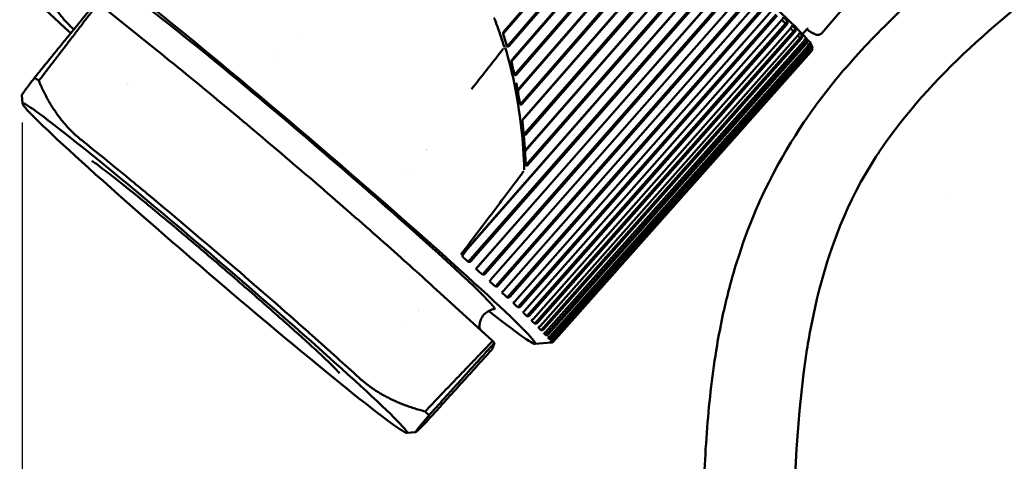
# Model space of a CAD drawing. Header units: millimetres. Extents: x 0 to 6049, y -120 to 1682.
# Tile 7 of 256: x 627 to 670, y 355 to 374. Entities that reach past the tile are written whole.
import ezdxf

# ---------------------------------------------------------------- set-up
doc = ezdxf.new("R2010")
doc.units = ezdxf.units.MM
doc.header["$LTSCALE"] = 2
doc.layers.add('Bemaßung (ISO)', color=7, linetype='Continuous', lineweight=25)
doc.layers.add('Sichtbar (ISO)', color=7, linetype='Continuous', lineweight=50)
doc.styles.add('Notiztext (DIN)', font='isocpeur.ttf')
doc.dimstyles.new('Standard (DIN)', dxfattribs={"dimscale": 2, "dimtxt": 3.5, "dimasz": 2.5, "dimexe": 2, "dimexo": 0.5, "dimgap": 0.5, "dimtad": 1, "dimrnd": 1e-08, "dimtxsty": 'Notiztext (DIN)', "dimcen": 0.09, "dimdle": 10, "dimclrd": 256, "dimclre": 256, "dimclrt": 256, "dimadec": 0, "dimazin": 0, "dimtfac": 1, "dimtmove": 0, "dimatfit": 3, "dimfxl": 1, "dimtolj": 1, "dimtzin": 0, "dimlwd": -1, "dimlwe": -1, "dimarcsym": 0})

# ---------------------------------------------------------------- blocks, each defined once
blk = doc.blocks.new('*D20')
at = {"layer": 'Bemaßung (ISO)', "transparency": 16777216}
for p, q in [((627.563, 369.804), (627.563, 164.492)), ((754.919, 214.885), (754.919, 164.492)), ((632.563, 168.492), (749.919, 168.492))]:
    blk.add_line(p, q, dxfattribs=at)
for points in [[(632.563, 169.325), (632.563, 167.659), (627.563, 168.492)], [(749.919, 169.325), (749.919, 167.659), (754.919, 168.492)]]:
    blk.add_solid(points, dxfattribs=at)
at = {"layer": 'Defpoints', "color": 0, "transparency": 16777216}
for p in [(627.563, 370.804), (754.919, 215.885), (754.919, 168.492)]:
    blk.add_point(p, dxfattribs=at)
at = {"layer": 'Bemaßung (ISO)', "transparency": 16777216, "insert": (679.288, 177.892), "char_height": 7, "attachment_point": 1, "style": 'Notiztext (DIN)'}
blk.add_mtext('\\A1;127,36', dxfattribs=at)

msp = doc.modelspace()

# ---------------------------------------------------------------- linework, layer by layer
at = {"layer": 'Sichtbar (ISO)'}
for p, q in [((653.794, 380.033), (648.261, 373.631)), ((653.768, 380.056), (648.317, 373.748)), ((654.161, 379.714), (648.434, 373.088)), ((648.525, 373.106), (654.203, 379.677)), ((654.6, 379.331), (648.62, 372.432)), ((654.577, 379.351), (648.682, 372.549)), ((654.957, 379.019), (648.753, 371.861)), ((648.845, 371.877), (655.001, 378.979)), ((655.383, 378.645), (648.893, 371.178)), ((655.364, 378.661), (648.966, 371.299)), ((655.728, 378.341), (648.993, 370.591)), ((649.087, 370.606), (655.774, 378.3)), ((656.138, 377.979), (649.09, 369.89)), ((656.469, 377.685), (649.154, 369.291)), ((656.123, 377.992), (649.171, 370.014)), ((649.25, 369.305), (656.516, 377.643)), ((656.86, 377.337), (649.209, 368.579)), ((656.849, 377.347), (649.299, 368.703)), ((657.175, 377.057), (649.238, 367.971)), ((649.335, 367.984), (657.223, 377.013)), ((657.545, 376.725), (646.726, 364.369)), ((657.841, 376.459), (646.765, 363.81)), ((646.873, 363.834), (657.889, 376.415)), ((657.538, 376.731), (647.699, 365.494)), ((658.187, 376.146), (647.097, 363.51)), ((658.184, 376.148), (647.155, 363.58)), ((658.463, 375.896), (647.373, 363.26)), ((647.481, 363.284), (658.511, 375.852)), ((658.784, 375.603), (647.741, 363.047)), ((663.804, 375.786), (661.982, 373.661)), ((659.035, 375.373), (647.933, 362.748)), ((648.042, 362.771), (659.084, 375.328)), ((659.333, 375.099), (648.279, 362.553)), ((633.322, 372.948), (630.836, 374.944)), ((659.556, 374.891), (648.441, 362.277)), ((648.55, 362.301), (659.604, 374.847)), ((659.827, 374.639), (648.762, 362.103)), ((660.02, 374.456), (648.895, 361.852)), ((649.003, 361.876), (660.068, 374.412)), ((660.263, 374.226), (649.189, 361.699)), ((660.425, 374.07), (649.291, 361.474)), ((649.398, 361.499), (660.471, 374.026)), ((660.638, 373.864), (649.556, 361.345)), ((660.262, 374.226), (660.425, 374.07)), ((660.51, 374.169), (660.425, 374.07)), ((660.637, 373.863), (660.768, 373.735)), ((660.853, 373.834), (660.768, 373.735)), ((661.332, 373.824), (661.15, 373.613)), ((660.768, 373.735), (649.626, 361.147)), ((649.731, 361.172), (660.813, 373.692)), ((660.95, 373.555), (649.862, 361.042)), ((661.046, 373.453), (649.898, 360.872)), ((650.001, 360.899), (661.089, 373.412)), ((660.948, 373.554), (661.046, 373.453)), ((661.131, 373.553), (661.046, 373.453)), ((661.195, 373.301), (650.102, 360.793)), ((661.258, 373.228), (650.105, 360.651)), ((650.206, 360.68), (661.299, 373.188)), ((661.402, 373.059), (650.245, 360.487)), ((661.374, 373.103), (650.277, 360.599)), ((650.345, 360.517), (661.441, 373.021)), ((661.484, 372.964), (650.385, 360.462)), ((661.193, 373.298), (661.258, 373.228)), ((661.343, 373.327), (661.258, 373.228)), ((661.37, 373.099), (661.402, 373.059)), ((661.487, 373.159), (661.402, 373.059)), ((661.563, 373.048), (661.478, 372.949)), ((638.514, 372.721), (638.514, 372.721)), ((638.618, 372.628), (638.618, 372.628)), ((661.478, 372.949), (650.319, 360.379)), ((650.416, 360.412), (661.514, 372.913)), ((650.419, 360.364), (661.518, 372.865)), ((661.524, 372.883), (650.425, 360.383)), ((661.475, 372.954), (661.478, 372.949)), ((632.218, 371.608), (632.218, 371.608)), ((648.828, 371.524), (648.828, 371.524)), ((648.83, 371.513), (648.83, 371.513)), ((627.577, 370.622), (627.548, 370.987)), ((648.849, 370.943), (648.849, 370.943)), ((648.864, 370.861), (648.864, 370.861)), ((648.942, 370.379), (648.942, 370.379)), ((648.942, 370.375), (648.942, 370.374)), ((649.074, 369.344), (649.074, 369.344)), ((649.116, 368.884), (649.116, 368.884)), ((649.123, 368.794), (649.123, 368.794)), ((649.151, 368.345), (649.151, 368.345)), ((644.125, 367.761), (644.125, 367.761)), ((644.231, 367.668), (644.231, 367.668)), ((667.395, 366.633), (667.395, 366.633)), ((646.539, 364.124), (646.726, 364.369)), ((646.765, 363.81), (646.799, 363.807)), ((647.11, 363.526), (647.097, 363.51)), ((647.373, 363.26), (647.406, 363.257)), ((647.694, 362.995), (647.68, 362.98)), ((647.814, 360.401), (645.403, 362.6)), ((647.933, 362.748), (647.967, 362.745)), ((648.229, 362.503), (648.213, 362.49)), ((648.441, 362.277), (648.475, 362.275)), ((648.71, 362.055), (648.692, 362.043)), ((648.895, 361.852), (648.928, 361.849)), ((649.135, 361.653), (649.115, 361.643)), ((644.133, 361.174), (644.133, 361.174)), ((649.291, 361.474), (649.324, 361.472)), ((649.5, 361.301), (649.479, 361.292)), ((649.626, 361.147), (649.658, 361.145)), ((649.802, 361), (649.78, 360.992)), ((649.898, 360.872), (649.929, 360.87)), ((650.041, 360.753), (650.017, 360.746)), ((647.894, 360.322), (647.791, 360.042)), ((649.633, 360.274), (650.342, 360.329)), ((650.105, 360.651), (650.136, 360.651)), ((650.214, 360.561), (650.189, 360.556)), ((650.245, 360.487), (650.275, 360.487)), ((650.32, 360.426), (650.293, 360.422)), ((650.319, 360.379), (650.348, 360.38)), ((650.34, 360.347), (650.325, 360.33)), ((650.325, 360.33), (650.352, 360.332)), ((650.359, 360.349), (650.33, 360.346)), ((644.12, 356.442), (644.497, 356.471))]:
    msp.add_line(p, q, dxfattribs=at)
for centre, major_axis, ratio, start_param, end_param in [((640.085, 368.475), (-9.561, 8.195), 0.031426, 2.508293, 6.916485), ((635.678, 368.409), (-8.137, 7.253), 0.012497, 0.012498, 0.748291), ((640.085, 368.475), (7.815, -6.699), 0.031426, 6.254803, 9.45316), ((660.375, 374.198), (-0.332, 0.32), 0.164345, 4.454445, 4.989444), ((660.732, 373.851), (-0.278, 0.275), 0.193433, 4.458861, 4.99386), ((640.004, 373.263), (9.4, -8.379), 0.012497, 4.65545, 4.655462), ((646.212, 375.622), (-9.605, 8.233), 0.031426, 1.806578, 1.80664), ((661.025, 373.557), (-0.222, 0.229), 0.236872, 4.467096, 5.002), ((661.252, 373.319), (-0.164, 0.182), 0.307417, 4.48512, 5.020119), ((661.411, 373.138), (-0.102, 0.136), 0.438302, 4.54083, 5.075829), ((661.503, 373.014), (-0.0198, 0.098), 0.675567, 4.930532, 5.465531), ((661.524, 372.95), (0.0499, 0.0645), 0.125979, 6.066331, 6.170757), ((636.536, 364.334), (-9.07, 7.774), 0.031426, 5.882721, 5.934271), ((635.678, 368.409), (8.137, -7.253), 0.012497, 4.266226, 4.266242), ((640.004, 373.263), (9.4, -8.379), 0.012497, 5.282263, 5.282277), ((640.004, 373.263), (9.4, -8.379), 0.012497, 5.726693, 5.726694), ((646.639, 364.114), (-0.113, -0.091), 0.557403, 5.36101, 6.367176), ((646.595, 364.084), (0.0553, 0.0661), 0.796297, 1.62875, 1.819216), ((655.705, 373.036), (-8.273, -9.826), 0.743655, 6.236127, 6.275055), ((656.286, 372.506), (-8.304, -9.8), 0.685936, 6.236983, 6.275911), ((656.816, 372.017), (-8.333, -9.776), 0.623536, 6.237441, 6.276369), ((657.29, 371.574), (-8.359, -9.753), 0.55688, 6.237584, 6.276511), ((636.374, 369.19), (8.917, -7.949), 0.012497, 5.910265, 5.910287), ((657.707, 371.178), (-8.384, -9.732), 0.486424, 6.237466, 6.276393), ((658.062, 370.833), (-8.408, -9.711), 0.412649, 6.237123, 6.27605), ((658.353, 370.541), (-8.431, -9.691), 0.336059, 6.236577, 6.275504), ((658.579, 370.304), (-8.454, -9.671), 0.257177, 6.23584, 6.274767), ((639.27, 367.524), (9.209, -7.894), 0.031426, 0.386426, 0.410263), ((658.738, 370.123), (-8.477, -9.651), 0.176542, 6.234917, 6.273845), ((658.829, 370.001), (-8.501, -9.63), 0.094705, 6.233805, 6.272733), ((658.85, 369.937), (-8.525, -9.609), 0.012224, 6.232497, 6.271424), ((636.536, 364.334), (9.07, -7.774), 0.031426, 0.372281, 0.423831)]:
    msp.add_ellipse(centre, major_axis=major_axis, ratio=ratio, start_param=start_param, end_param=end_param, dxfattribs=at)
msp.add_ellipse((635.855, 363.54), major_axis=(8.276, -7.094), ratio=0.031426, dxfattribs=at)
for points, knots in [([(686.819, 391.632), (683.12, 388.893), (678.95, 385.775), (674.195, 382.078), (673.169, 381.271), (669.492, 378.325), (666.942, 376.176), (664.199, 373.476), (663.462, 372.7), (662.216, 371.222), (661.701, 370.545), (661.211, 369.816)], [0.098749, 0.098749, 0.098749, 0.098749, 1.451976, 1.451976, 1.815882, 1.815882, 2.790752, 2.790752, 3.157122, 3.157122, 3.459844, 3.459844, 3.459844, 3.459844]), ([(661.575, 373.012), (661.575, 373.061), (661.563, 373.089), (661.506, 373.227), (661.437, 373.298), (661.08, 373.699), (660.649, 374.127), (659.483, 375.229), (658.772, 375.882), (657.13, 377.363), (656.198, 378.19), (654.207, 379.938), (653.148, 380.857), (651.008, 382.695), (649.928, 383.613), (647.856, 385.356), (646.864, 386.181), (645.069, 387.653), (644.266, 388.3), (642.929, 389.353), (642.396, 389.757), (641.84, 390.15), (641.696, 390.245), (641.475, 390.373), (641.475, 390.548), (641.199, 390.375)], [3.156987, 3.156987, 3.156987, 3.156987, 3.191902, 3.191902, 3.358556, 3.358556, 3.704454, 3.704454, 4.026063, 4.026063, 4.346506, 4.346506, 4.666712, 4.666712, 4.986864, 4.986864, 5.30705, 5.30705, 5.627413, 5.627413, 5.94856, 5.94856, 6.105135, 6.105135, 6.261711, 6.261711, 6.261711, 6.261711]), ([(664.458, 368.549), (665.566, 370.197), (666.905, 371.664), (669.809, 374.366), (671.371, 375.6), (673.999, 377.58), (675.008, 378.317), (679.707, 381.741), (683.262, 384.338), (686.818, 386.933)], [0.00054, 0.00054, 0.00054, 0.00054, 0.596499, 0.596499, 1.19066, 1.19066, 1.579509, 1.579509, 2.791328, 2.791328, 2.791328, 2.791328]), ([(648.318, 373.052), (648.256, 373.251), (648.193, 373.442), (648.13, 373.623), (648.114, 373.672), (648.097, 373.72), (648.08, 373.767), (648.07, 373.794), (648.061, 373.822), (648.051, 373.849), (648.005, 373.976), (647.96, 374.097), (647.916, 374.211), (647.901, 374.249), (647.886, 374.287), (647.871, 374.323)], [0, 0, 0, 0, 0.0563294, 0.0563294, 0.0563294, 0.0714286, 0.0714286, 0.0714286, 0.0803571, 0.0803571, 0.0803571, 0.1218567, 0.1218567, 0.1218567, 0.1357934, 0.1357934, 0.1357934, 0.1357934]), ([(660.263, 374.226), (660.264, 374.227), (660.264, 374.228), (660.265, 374.229), (660.28, 374.246), (660.295, 374.266), (660.318, 374.302), (660.328, 374.322), (660.334, 374.338)], [-0.00033523, -0.00033523, -0.00033523, -0.00033523, 0, 0, 0, 0.0066416, 0.0066416, 0.0141713, 0.0141713, 0.0141713, 0.0141713]), ([(660.51, 374.169), (660.513, 374.144), (660.512, 374.115), (660.5, 374.069), (660.488, 374.046), (660.474, 374.029), (660.473, 374.028), (660.472, 374.027), (660.471, 374.026)], [-0.0141713, -0.0141713, -0.0141713, -0.0141713, -0.0066416, -0.0066416, 0, 0, 0, 0.00033523, 0.00033523, 0.00033523, 0.00033523]), ([(660.638, 373.864), (660.639, 373.865), (660.64, 373.866), (660.64, 373.867), (660.655, 373.884), (660.67, 373.905), (660.691, 373.941), (660.7, 373.962), (660.706, 373.979)], [-0.00033523, -0.00033523, -0.00033523, -0.00033523, 0, 0, 0, 0.0066416, 0.0066416, 0.0141713, 0.0141713, 0.0141713, 0.0141713]), ([(660.853, 373.834), (660.856, 373.809), (660.854, 373.78), (660.842, 373.735), (660.829, 373.712), (660.815, 373.695), (660.814, 373.694), (660.814, 373.693), (660.813, 373.692)], [-0.0141713, -0.0141713, -0.0141713, -0.0141713, -0.0066416, -0.0066416, 0, 0, 0, 0.00033523, 0.00033523, 0.00033523, 0.00033523]), ([(661.33, 373.822), (661.375, 373.792), (661.417, 373.765), (661.54, 373.688), (661.607, 373.65), (661.699, 373.609), (661.728, 373.597), (661.792, 373.586), (661.817, 373.583), (661.891, 373.596), (661.944, 373.617), (661.982, 373.661)], [9.1575214, 9.1575214, 9.1575214, 9.1575214, 9.2051129, 9.2051129, 9.3091037, 9.3091037, 9.3610991, 9.3610991, 9.3870968, 9.3870968, 9.4130945, 9.4130945, 9.4130945, 9.4130945]), ([(648.261, 373.631), (648.262, 373.633), (648.262, 373.636), (648.264, 373.641), (648.265, 373.644), (648.265, 373.647)], [-0.002084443, -0.002084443, -0.002084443, -0.002084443, -0.001082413, -0.001082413, -0.000026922, -0.000026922, -0.000026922, -0.000026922]), ([(648.434, 373.088), (648.406, 373.178), (648.377, 373.269), (648.319, 373.45), (648.29, 373.54), (648.261, 373.631)], [-0.05809252, -0.05809252, -0.05809252, -0.05809252, -0.02905977, -0.02905977, -0.00000188, -0.00000188, -0.00000188, -0.00000188]), ([(648.265, 373.647), (648.27, 373.664), (648.276, 373.683), (648.29, 373.709), (648.295, 373.718), (648.305, 373.734), (648.311, 373.741), (648.317, 373.748)], [-0.01228582, -0.01228582, -0.01228582, -0.01228582, -0.00574501, -0.00574501, -0.00271018, -0.00271018, -0.000001, -0.000001, -0.000001, -0.000001]), ([(660.95, 373.555), (660.95, 373.556), (660.951, 373.557), (660.952, 373.558), (660.966, 373.575), (660.981, 373.596), (661.001, 373.633), (661.009, 373.656), (661.013, 373.673)], [-0.00033523, -0.00033523, -0.00033523, -0.00033523, 0, 0, 0, 0.0066416, 0.0066416, 0.0141713, 0.0141713, 0.0141713, 0.0141713]), ([(661.131, 373.553), (661.134, 373.529), (661.132, 373.5), (661.118, 373.455), (661.106, 373.432), (661.092, 373.415), (661.091, 373.414), (661.09, 373.413), (661.089, 373.412)], [-0.0141713, -0.0141713, -0.0141713, -0.0141713, -0.0066416, -0.0066416, 0, 0, 0, 0.00033523, 0.00033523, 0.00033523, 0.00033523]), ([(661.195, 373.301), (661.196, 373.302), (661.197, 373.303), (661.198, 373.304), (661.212, 373.32), (661.226, 373.342), (661.245, 373.38), (661.253, 373.404), (661.256, 373.422)], [-0.00033523, -0.00033523, -0.00033523, -0.00033523, 0, 0, 0, 0.0066416, 0.0066416, 0.0141713, 0.0141713, 0.0141713, 0.0141713]), ([(648.253, 372.961), (647.844, 372.437), (647.433, 371.914), (647.023, 371.391), (646.984, 371.342), (646.946, 371.293), (646.907, 371.244)], [0, 0, 0, 0, 0.914385, 0.914385, 0.914385, 1, 1, 1, 1]), ([(648.285, 372.996), (648.281, 372.992), (648.274, 372.985), (648.263, 372.974), (648.256, 372.965), (648.253, 372.961)], [0.0000045, 0.0000045, 0.0000045, 0.0000045, 0.3333333, 0.6666667, 1, 1, 1, 1]), ([(648.355, 373.034), (648.485, 372.604), (648.747, 371.631), (649.083, 369.559), (649.157, 368.368), (649.174, 367.774)], [0, 0, 0, 0, 0.3333333, 0.6666667, 1, 1, 1, 1]), ([(648.434, 373.088), (648.436, 373.087), (648.437, 373.086), (648.441, 373.085), (648.442, 373.084), (648.444, 373.083)], [0.000030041, 0.000030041, 0.000030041, 0.000030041, 0.000635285, 0.000635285, 0.001246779, 0.001246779, 0.001246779, 0.001246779]), ([(648.525, 373.106), (648.519, 373.1), (648.513, 373.094), (648.5, 373.085), (648.493, 373.081), (648.478, 373.077), (648.47, 373.077), (648.456, 373.078), (648.45, 373.08), (648.444, 373.083)], [-0.009721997, -0.009721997, -0.009721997, -0.009721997, -0.007255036, -0.007255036, -0.004767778, -0.004767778, -0.002346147, -0.002346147, -0.000014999, -0.000014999, -0.000014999, -0.000014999]), ([(661.343, 373.327), (661.345, 373.303), (661.343, 373.275), (661.329, 373.231), (661.316, 373.207), (661.302, 373.191), (661.301, 373.19), (661.3, 373.189), (661.299, 373.188)], [-0.0141713, -0.0141713, -0.0141713, -0.0141713, -0.0066416, -0.0066416, 0, 0, 0, 0.00033523, 0.00033523, 0.00033523, 0.00033523]), ([(661.374, 373.103), (661.375, 373.104), (661.375, 373.105), (661.376, 373.106), (661.391, 373.123), (661.404, 373.145), (661.422, 373.184), (661.429, 373.208), (661.431, 373.228)], [-0.00033523, -0.00033523, -0.00033523, -0.00033523, 0, 0, 0, 0.0066416, 0.0066416, 0.0141713, 0.0141713, 0.0141713, 0.0141713]), ([(661.487, 373.159), (661.489, 373.135), (661.485, 373.108), (661.471, 373.064), (661.458, 373.041), (661.444, 373.024), (661.443, 373.023), (661.442, 373.022), (661.441, 373.021)], [-0.0141713, -0.0141713, -0.0141713, -0.0141713, -0.0066416, -0.0066416, 0, 0, 0, 0.00033523, 0.00033523, 0.00033523, 0.00033523]), ([(661.484, 372.964), (661.485, 372.965), (661.485, 372.966), (661.486, 372.966), (661.5, 372.983), (661.514, 373.005), (661.531, 373.046), (661.536, 373.071), (661.537, 373.091)], [-0.00033523, -0.00033523, -0.00033523, -0.00033523, 0, 0, 0, 0.0066416, 0.0066416, 0.0141713, 0.0141713, 0.0141713, 0.0141713]), ([(661.563, 373.048), (661.563, 373.026), (661.559, 372.999), (661.544, 372.956), (661.531, 372.933), (661.516, 372.916), (661.516, 372.915), (661.515, 372.914), (661.514, 372.913)], [-0.0141713, -0.0141713, -0.0141713, -0.0141713, -0.0066416, -0.0066416, 0, 0, 0, 0.00033523, 0.00033523, 0.00033523, 0.00033523]), ([(661.524, 372.883), (661.525, 372.884), (661.526, 372.885), (661.527, 372.886), (661.541, 372.903), (661.554, 372.925), (661.57, 372.966), (661.575, 372.992), (661.575, 373.013)], [-0.00033523, -0.00033523, -0.00033523, -0.00033523, 0, 0, 0, 0.0066416, 0.0066416, 0.0141713, 0.0141713, 0.0141713, 0.0141713]), ([(633.322, 372.948), (633.975, 372.424), (634.695, 371.838), (636.295, 370.517), (637.163, 369.791), (638.51, 368.651), (638.956, 368.272), (639.846, 367.51), (640.291, 367.126), (641.631, 365.965), (642.491, 365.21), (644.065, 363.812), (644.769, 363.178), (645.403, 362.6)], [-1.805324, -1.805324, -1.805324, -1.805324, -1.44592, -1.44592, -1.07999, -1.07999, -0.903285, -0.903285, -0.726543, -0.726543, -0.36, -0.36, -0.000002, -0.000002, -0.000002, -0.000002]), ([(648.618, 372.433), (648.626, 372.455), (648.635, 372.477), (648.652, 372.507), (648.658, 372.517), (648.669, 372.533), (648.675, 372.541), (648.682, 372.549)], [-0.01394694, -0.01394694, -0.01394694, -0.01394694, -0.00625913, -0.00625913, -0.00293158, -0.00293158, -0.000001, -0.000001, -0.000001, -0.000001]), ([(661.559, 372.939), (661.558, 372.935), (661.557, 372.93), (661.548, 372.907), (661.534, 372.884), (661.52, 372.867), (661.519, 372.866), (661.518, 372.866), (661.518, 372.865)], [-0.00798462, -0.00798462, -0.00798462, -0.00798462, -0.006641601, -0.006641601, 0, 0, 0, 0.000335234, 0.000335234, 0.000335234, 0.000335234]), ([(648.618, 372.433), (648.639, 372.336), (648.662, 372.24), (648.708, 372.05), (648.731, 371.955), (648.754, 371.86)], [0.00035278, 0.00035278, 0.00035278, 0.00035278, 0.03098104, 0.03098104, 0.0611405, 0.0611405, 0.0611405, 0.0611405]), ([(648.845, 371.877), (648.838, 371.869), (648.83, 371.862), (648.815, 371.853), (648.807, 371.85), (648.792, 371.847), (648.785, 371.848), (648.769, 371.851), (648.761, 371.855), (648.754, 371.86)], [-0.01098795, -0.01098795, -0.01098795, -0.01098795, -0.00780127, -0.00780127, -0.00540738, -0.00540738, -0.00306715, -0.00306715, -0.00002542, -0.00002542, -0.00002542, -0.00002542]), ([(648.893, 371.178), (648.879, 371.257), (648.858, 371.369), (648.838, 371.477), (648.831, 371.51)], [0, 0, 0, 0, 0.3333333, 0.476387, 0.476387, 0.476387, 0.476387]), ([(648.893, 371.178), (648.901, 371.198), (648.912, 371.22), (648.931, 371.252), (648.938, 371.263), (648.952, 371.282), (648.958, 371.291), (648.966, 371.299)], [-0.01548714, -0.01548714, -0.01548714, -0.01548714, -0.00718989, -0.00718989, -0.00333746, -0.00333746, -0.000001, -0.000001, -0.000001, -0.000001]), ([(648.893, 371.178), (648.91, 371.08), (648.926, 370.981), (648.96, 370.786), (648.976, 370.688), (648.993, 370.591)], [0.00007126, 0.00007126, 0.00007126, 0.00007126, 0.03149778, 0.03149778, 0.06256345, 0.06256345, 0.06256345, 0.06256345]), ([(649.087, 370.606), (649.079, 370.597), (649.071, 370.59), (649.054, 370.581), (649.047, 370.578), (649.032, 370.576), (649.025, 370.576), (649.014, 370.579), (649.009, 370.581), (649.001, 370.585), (648.997, 370.588), (648.993, 370.591)], [-0.01107057, -0.01107057, -0.01107057, -0.01107057, -0.00769508, -0.00769508, -0.00536364, -0.00536364, -0.00309376, -0.00309376, -0.00157544, -0.00157544, -0.00000237, -0.00000237, -0.00000237, -0.00000237]), ([(649.09, 369.89), (649.101, 369.912), (649.114, 369.935), (649.136, 369.968), (649.143, 369.978), (649.157, 369.996), (649.164, 370.005), (649.171, 370.014)], [-0.01573192, -0.01573192, -0.01573192, -0.01573192, -0.00717186, -0.00717186, -0.00331696, -0.00331696, -0.000001, -0.000001, -0.000001, -0.000001]), ([(649.115, 369.658), (649.111, 369.697), (649.107, 369.735), (649.098, 369.813), (649.094, 369.851), (649.09, 369.89)], [-0.02494891, -0.02494891, -0.02494891, -0.02494891, -0.01249597, -0.01249597, 0, 0, 0, 0]), ([(649.115, 369.658), (649.122, 369.596), (649.128, 369.535), (649.141, 369.412), (649.148, 369.352), (649.154, 369.291)], [0.00001437, 0.00001437, 0.00001437, 0.00001437, 0.01987409, 0.01987409, 0.03943583, 0.03943583, 0.03943583, 0.03943583]), ([(656.819, 282.826), (656.819, 283.196), (656.819, 283.561), (656.819, 284.361), (656.819, 284.883), (656.819, 286.52), (656.819, 287.79), (656.819, 289.995), (656.819, 291.527), (656.819, 297.279), (656.819, 299.948), (656.819, 306.554), (656.819, 309.987), (656.819, 323.179), (656.819, 324.004), (656.819, 336.168), (656.819, 338.416), (656.819, 346.483), (656.813, 348.217), (656.831, 351.069), (656.842, 352.038), (656.898, 354.22), (656.952, 355.456), (657.14, 357.854), (657.274, 359.032), (657.544, 360.626), (657.624, 361.049), (657.87, 362.198), (658.054, 362.918), (659.116, 366.406), (660.252, 368.387), (661.211, 369.816)], [-2.251189, -2.251189, -2.251189, -2.251189, -2.239197, -2.239197, -2.224024, -2.224024, -2.171454, -2.171454, -2.132783, -2.132783, -2.099415, -2.099415, -2.050051, -2.050051, -1.926086, -1.926086, -1.694, -1.694, -1.328191, -1.328191, -1.152712, -1.152712, -0.936528, -0.936528, -0.725344, -0.725344, -0.648683, -0.648683, -0.51612, -0.51612, -0.000001, -0.000001, -0.000001, -0.000001]), ([(649.25, 369.305), (649.241, 369.295), (649.232, 369.287), (649.216, 369.279), (649.208, 369.276), (649.194, 369.274), (649.187, 369.275), (649.175, 369.278), (649.17, 369.28), (649.162, 369.285), (649.158, 369.288), (649.154, 369.291)], [-0.0111356, -0.0111356, -0.0111356, -0.0111356, -0.00782896, -0.00782896, -0.00554815, -0.00554815, -0.00333163, -0.00333163, -0.00170436, -0.00170436, -0.00026313, -0.00026313, -0.00026313, -0.00026313]), ([(649.154, 369.291), (649.16, 369.212), (649.166, 369.134), (649.172, 369.055), (649.174, 369.015), (649.177, 368.976), (649.18, 368.937), (649.181, 368.917), (649.182, 368.897), (649.184, 368.877), (649.184, 368.875), (649.184, 368.874), (649.184, 368.872)], [0.000632, 0.000632, 0.000632, 0.000632, 0.3333333, 0.3333333, 0.3333333, 0.5, 0.5, 0.5, 0.5833333, 0.5833333, 0.5833333, 0.5914456, 0.5914456, 0.5914456, 0.5914456]), ([(630.111, 369.055), (630.719, 368.568), (631.415, 368.003), (632.427, 367.168), (632.686, 366.954), (633.964, 365.893), (635.045, 364.981), (637.214, 363.124), (638.285, 362.191), (639.541, 361.083), (639.795, 360.858), (640.785, 359.977), (641.461, 359.368), (642.049, 358.83)], [-1.746228, -1.746228, -1.746228, -1.746228, -1.410858, -1.410858, -1.299499, -1.299499, -0.872687, -0.872687, -0.445882, -0.445882, -0.334743, -0.334743, -0.000045, -0.000045, -0.000045, -0.000045]), ([(649.184, 368.872), (649.184, 368.869), (649.185, 368.866), (649.185, 368.863), (649.186, 368.848), (649.187, 368.833), (649.188, 368.818), (649.194, 368.739), (649.201, 368.659), (649.209, 368.578)], [0.5914456, 0.5914456, 0.5914456, 0.5914456, 0.6041667, 0.6041667, 0.6041667, 0.6666667, 0.6666667, 0.6666667, 0.9990959, 0.9990959, 0.9990959, 0.9990959]), ([(649.209, 368.578), (649.221, 368.599), (649.236, 368.621), (649.259, 368.654), (649.267, 368.665), (649.283, 368.685), (649.291, 368.694), (649.299, 368.703)], [-0.01658707, -0.01658707, -0.01658707, -0.01658707, -0.00779399, -0.00779399, -0.00357943, -0.00357943, -0.000001, -0.000001, -0.000001, -0.000001]), ([(649.225, 368.253), (649.222, 368.307), (649.219, 368.362), (649.214, 368.47), (649.212, 368.524), (649.209, 368.578)], [-0.03544084, -0.03544084, -0.03544084, -0.03544084, -0.01771252, -0.01771252, -0.0000251, -0.0000251, -0.0000251, -0.0000251]), ([(660.745, 351.109), (660.789, 354.311), (660.91, 357.299), (661.458, 360.745), (661.599, 361.474), (662.289, 364.357), (663.089, 366.469), (664.311, 368.328)], [-1.714435, -1.714435, -1.714435, -1.714435, -0.890338, -0.890338, -0.667651, -0.667651, -0.000002, -0.000002, -0.000002, -0.000002]), ([(664.311, 368.328), (664.335, 368.365), (664.36, 368.402), (664.408, 368.475), (664.433, 368.512), (664.458, 368.549)], [-0.02701069, -0.02701069, -0.02701069, -0.02701069, -0.01377161, -0.01377161, -0.00053693, -0.00053693, -0.00053693, -0.00053693]), ([(641.229, 359.01), (641.229, 359.01), (641.228, 359.012), (641.211, 359.032), (641.163, 359.085), (640.974, 359.279), (640.785, 359.463), (640.253, 359.965), (639.884, 360.304), (639.017, 361.086), (638.514, 361.533), (637.433, 362.483), (636.853, 362.986), (635.679, 363.996), (635.084, 364.502), (633.942, 365.464), (633.394, 365.92), (632.404, 366.733), (631.962, 367.09), (631.235, 367.664), (630.946, 367.885), (630.677, 368.079), (630.614, 368.122), (630.566, 368.153), (630.557, 368.158), (630.557, 368.158)], [3.300406, 3.300406, 3.300406, 3.300406, 3.326185, 3.326185, 3.464887, 3.464887, 3.716376, 3.716376, 4.020699, 4.020699, 4.335875, 4.335875, 4.65361, 4.65361, 4.971961, 4.971961, 5.289997, 5.289997, 5.606281, 5.606281, 5.915309, 5.915309, 6.045708, 6.045708, 6.101005, 6.101005, 6.101005, 6.101005]), ([(649.238, 367.971), (649.236, 368.018), (649.234, 368.066), (649.229, 368.159), (649.227, 368.207), (649.225, 368.253)], [-0.0302138, -0.0302138, -0.0302138, -0.0302138, -0.0151282, -0.0151282, -0.00001166, -0.00001166, -0.00001166, -0.00001166]), ([(649.335, 367.984), (649.327, 367.974), (649.318, 367.967), (649.301, 367.958), (649.294, 367.956), (649.28, 367.954), (649.273, 367.954), (649.261, 367.957), (649.256, 367.959), (649.247, 367.964), (649.242, 367.968), (649.238, 367.971)], [-0.01094471, -0.01094471, -0.01094471, -0.01094471, -0.00769059, -0.00769059, -0.00542026, -0.00542026, -0.00322887, -0.00322887, -0.00165469, -0.00165469, -0.00000143, -0.00000143, -0.00000143, -0.00000143]), ([(646.441, 364.117), (646.801, 364.593), (647.613, 365.67), (648.523, 366.864), (649.062, 367.591), (649.154, 367.712)], [0, 0, 0, 0, 0.397434, 0.898563, 1, 1, 1, 1]), ([(646.726, 364.369), (646.938, 364.617), (647.171, 364.887), (647.461, 365.221), (647.558, 365.333), (647.67, 365.461), (647.684, 365.478), (647.699, 365.494)], [0.4294662, 0.4294662, 0.4294662, 0.4294662, 0.5217869, 0.5217869, 0.5621244, 0.5621244, 0.5682033, 0.5682033, 0.5682033, 0.5682033]), ([(646.873, 363.834), (646.866, 363.826), (646.856, 363.819), (646.835, 363.81), (646.819, 363.807), (646.804, 363.807), (646.801, 363.807), (646.799, 363.807)], [0.000173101, 0.000173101, 0.000173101, 0.000173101, 0.003321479, 0.003321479, 0.00724657, 0.00724657, 0.007986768, 0.007986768, 0.007986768, 0.007986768]), ([(647.11, 363.526), (647.111, 363.527), (647.112, 363.529), (647.118, 363.537), (647.126, 363.546), (647.14, 363.563), (647.148, 363.572), (647.155, 363.58)], [0.063368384, 0.063368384, 0.063368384, 0.063368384, 0.064108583, 0.064108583, 0.068033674, 0.068033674, 0.071182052, 0.071182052, 0.071182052, 0.071182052]), ([(647.481, 363.284), (647.474, 363.276), (647.464, 363.268), (647.443, 363.259), (647.427, 363.256), (647.412, 363.257), (647.409, 363.257), (647.406, 363.257)], [0.000173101, 0.000173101, 0.000173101, 0.000173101, 0.003321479, 0.003321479, 0.00724657, 0.00724657, 0.007986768, 0.007986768, 0.007986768, 0.007986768]), ([(647.694, 362.995), (647.695, 362.996), (647.696, 362.997), (647.703, 363.004), (647.712, 363.014), (647.726, 363.029), (647.734, 363.039), (647.741, 363.047)], [0.063368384, 0.063368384, 0.063368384, 0.063368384, 0.064108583, 0.064108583, 0.068033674, 0.068033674, 0.071182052, 0.071182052, 0.071182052, 0.071182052]), ([(648.042, 362.771), (648.034, 362.763), (648.024, 362.756), (648.003, 362.747), (647.987, 362.744), (647.972, 362.745), (647.969, 362.745), (647.967, 362.745)], [0.000173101, 0.000173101, 0.000173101, 0.000173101, 0.003321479, 0.003321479, 0.00724657, 0.00724657, 0.007986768, 0.007986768, 0.007986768, 0.007986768]), ([(648.229, 362.503), (648.23, 362.504), (648.231, 362.505), (648.239, 362.512), (648.248, 362.521), (648.263, 362.536), (648.271, 362.545), (648.279, 362.553)], [0.063368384, 0.063368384, 0.063368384, 0.063368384, 0.064108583, 0.064108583, 0.068033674, 0.068033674, 0.071182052, 0.071182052, 0.071182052, 0.071182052]), ([(648.55, 362.301), (648.543, 362.293), (648.533, 362.286), (648.511, 362.277), (648.496, 362.274), (648.48, 362.274), (648.478, 362.274), (648.475, 362.275)], [0.000173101, 0.000173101, 0.000173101, 0.000173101, 0.003321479, 0.003321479, 0.00724657, 0.00724657, 0.007986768, 0.007986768, 0.007986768, 0.007986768]), ([(648.71, 362.055), (648.711, 362.056), (648.713, 362.057), (648.721, 362.063), (648.731, 362.071), (648.747, 362.086), (648.755, 362.095), (648.762, 362.103)], [0.063368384, 0.063368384, 0.063368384, 0.063368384, 0.064108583, 0.064108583, 0.068033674, 0.068033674, 0.071182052, 0.071182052, 0.071182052, 0.071182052]), ([(647.891, 361.772), (647.828, 361.764), (647.748, 361.745), (647.584, 361.664), (647.505, 361.607), (647.381, 361.47), (647.335, 361.395), (647.273, 361.244), (647.258, 361.171), (647.246, 361.037), (647.25, 360.98), (647.259, 360.924), (647.261, 360.914), (647.262, 360.904)], [3.10152735, 3.10152735, 3.10152735, 3.10152735, 3.11663793, 3.11663793, 3.12910228, 3.12910228, 3.14018163, 3.14018163, 3.15213935, 3.15213935, 3.16621951, 3.16621951, 3.16960739, 3.16960739, 3.16960739, 3.16960739]), ([(649.003, 361.876), (648.996, 361.868), (648.986, 361.861), (648.964, 361.851), (648.949, 361.849), (648.934, 361.849), (648.931, 361.849), (648.928, 361.849)], [0.000173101, 0.000173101, 0.000173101, 0.000173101, 0.003321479, 0.003321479, 0.00724657, 0.00724657, 0.007986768, 0.007986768, 0.007986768, 0.007986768]), ([(649.135, 361.653), (649.136, 361.654), (649.138, 361.655), (649.147, 361.661), (649.157, 361.668), (649.173, 361.682), (649.182, 361.691), (649.189, 361.699)], [0.063368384, 0.063368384, 0.063368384, 0.063368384, 0.064108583, 0.064108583, 0.068033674, 0.068033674, 0.071182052, 0.071182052, 0.071182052, 0.071182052]), ([(649.398, 361.499), (649.39, 361.491), (649.38, 361.484), (649.359, 361.474), (649.344, 361.472), (649.329, 361.472), (649.326, 361.472), (649.324, 361.472)], [0.000173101, 0.000173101, 0.000173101, 0.000173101, 0.003321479, 0.003321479, 0.00724657, 0.00724657, 0.007986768, 0.007986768, 0.007986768, 0.007986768]), ([(649.5, 361.301), (649.501, 361.302), (649.503, 361.302), (649.513, 361.307), (649.524, 361.314), (649.54, 361.328), (649.549, 361.337), (649.556, 361.345)], [0.063368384, 0.063368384, 0.063368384, 0.063368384, 0.064108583, 0.064108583, 0.068033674, 0.068033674, 0.071182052, 0.071182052, 0.071182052, 0.071182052]), ([(649.731, 361.172), (649.724, 361.165), (649.714, 361.157), (649.693, 361.148), (649.678, 361.145), (649.663, 361.145), (649.661, 361.145), (649.658, 361.145)], [0.000173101, 0.000173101, 0.000173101, 0.000173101, 0.003321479, 0.003321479, 0.00724657, 0.00724657, 0.007986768, 0.007986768, 0.007986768, 0.007986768]), ([(649.802, 361), (649.804, 361.001), (649.806, 361.001), (649.817, 361.006), (649.828, 361.012), (649.845, 361.026), (649.854, 361.034), (649.862, 361.042)], [0.063368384, 0.063368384, 0.063368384, 0.063368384, 0.064108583, 0.064108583, 0.068033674, 0.068033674, 0.071182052, 0.071182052, 0.071182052, 0.071182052]), ([(650.001, 360.899), (649.994, 360.891), (649.984, 360.884), (649.963, 360.874), (649.949, 360.871), (649.934, 360.87), (649.932, 360.87), (649.929, 360.87)], [0.000173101, 0.000173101, 0.000173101, 0.000173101, 0.003321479, 0.003321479, 0.00724657, 0.00724657, 0.007986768, 0.007986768, 0.007986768, 0.007986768]), ([(650.041, 360.753), (650.043, 360.754), (650.045, 360.754), (650.056, 360.758), (650.068, 360.764), (650.086, 360.777), (650.095, 360.785), (650.102, 360.793)], [0.063368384, 0.063368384, 0.063368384, 0.063368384, 0.064108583, 0.064108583, 0.068033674, 0.068033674, 0.071182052, 0.071182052, 0.071182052, 0.071182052]), ([(650.206, 360.68), (650.199, 360.672), (650.189, 360.665), (650.169, 360.655), (650.154, 360.651), (650.14, 360.651), (650.138, 360.651), (650.136, 360.651)], [0.000173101, 0.000173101, 0.000173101, 0.000173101, 0.003321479, 0.003321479, 0.00724657, 0.00724657, 0.007986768, 0.007986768, 0.007986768, 0.007986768]), ([(650.214, 360.561), (650.216, 360.562), (650.218, 360.562), (650.23, 360.565), (650.242, 360.571), (650.261, 360.583), (650.27, 360.591), (650.277, 360.599)], [0.063368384, 0.063368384, 0.063368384, 0.063368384, 0.064108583, 0.064108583, 0.068033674, 0.068033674, 0.071182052, 0.071182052, 0.071182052, 0.071182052]), ([(650.345, 360.517), (650.338, 360.509), (650.328, 360.502), (650.308, 360.491), (650.294, 360.488), (650.28, 360.487), (650.278, 360.487), (650.275, 360.487)], [0.000173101, 0.000173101, 0.000173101, 0.000173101, 0.003321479, 0.003321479, 0.00724657, 0.00724657, 0.007986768, 0.007986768, 0.007986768, 0.007986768]), ([(650.32, 360.426), (650.322, 360.426), (650.324, 360.427), (650.337, 360.43), (650.35, 360.435), (650.369, 360.446), (650.378, 360.454), (650.385, 360.462)], [0.063368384, 0.063368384, 0.063368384, 0.063368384, 0.064108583, 0.064108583, 0.068033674, 0.068033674, 0.071182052, 0.071182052, 0.071182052, 0.071182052]), ([(650.342, 360.329), (650.345, 360.329), (650.348, 360.329), (650.354, 360.33), (650.358, 360.331), (650.365, 360.332), (650.368, 360.333), (650.376, 360.336), (650.38, 360.337), (650.387, 360.341), (650.391, 360.343), (650.395, 360.345)], [3.09846257, 3.09846257, 3.09846257, 3.09846257, 3.10263531, 3.10263531, 3.10680805, 3.10680805, 3.11098079, 3.11098079, 3.11515352, 3.11515352, 3.11932626, 3.11932626, 3.11932626, 3.11932626]), ([(650.416, 360.412), (650.409, 360.404), (650.399, 360.396), (650.379, 360.386), (650.365, 360.382), (650.352, 360.381), (650.35, 360.38), (650.348, 360.38)], [0.000173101, 0.000173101, 0.000173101, 0.000173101, 0.003321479, 0.003321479, 0.00724657, 0.00724657, 0.007986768, 0.007986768, 0.007986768, 0.007986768]), ([(650.419, 360.364), (650.412, 360.357), (650.402, 360.349), (650.383, 360.338), (650.369, 360.334), (650.356, 360.332), (650.354, 360.332), (650.352, 360.332)], [0.000173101, 0.000173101, 0.000173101, 0.000173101, 0.003321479, 0.003321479, 0.00724657, 0.00724657, 0.007986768, 0.007986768, 0.007986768, 0.007986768]), ([(650.359, 360.349), (650.361, 360.349), (650.363, 360.349), (650.376, 360.351), (650.389, 360.356), (650.409, 360.367), (650.418, 360.375), (650.425, 360.383)], [0.063368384, 0.063368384, 0.063368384, 0.063368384, 0.064108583, 0.064108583, 0.068033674, 0.068033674, 0.071182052, 0.071182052, 0.071182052, 0.071182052])]:
    msp.add_open_spline(points, degree=3, knots=knots, dxfattribs=at)
for points, weights in [([(628.123, 376.466), (628.727, 374.792), (629.781, 373.812)], [1.2314661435, 1.27853657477, 1.27926347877]), ([(628.096, 371.737), (629.388, 373.329), (630.75, 375.006)], [1.00015667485, 1.0002702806, 1.00009573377]), ([(630.836, 374.944), (629.525, 373.233), (628.279, 371.604)], [1.00009121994, 1.00025748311, 1.00015187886]), ([(628.096, 371.737), (627.546, 371.02), (627.548, 370.987)], [1.23096562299, 1.27804962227, 1.27549703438]), ([(628.279, 371.604), (628.971, 369.97), (630.111, 369.055)], [1.2314661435, 1.27927491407, 1.27927488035]), ([(646.765, 363.81), (646.645, 363.912), (646.53, 364.019)], [1.69312184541, 1.69337500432, 1.69322830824]), ([(644.903, 357.365), (646.324, 358.845), (647.814, 360.401)], [1.00015187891, 1.00025748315, 1.00009121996]), ([(647.894, 360.322), (646.447, 358.718), (645.073, 357.196)], [1.00009573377, 1.0002702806, 1.00015667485]), ([(644.975, 356.93), (646.347, 358.446), (647.791, 360.042)], [1.00015667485, 1.0002702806, 1.00009573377]), ([(642.049, 358.83), (643.154, 357.822), (644.903, 357.365)], [1.27927488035, 1.27927491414, 1.2314661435]), ([(645.073, 357.196), (644.002, 355.932), (644.975, 356.93)], [1.23096562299, 1.32029098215, 1.23096562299])]:
    msp.add_rational_spline(points, weights, degree=2, dxfattribs=at)
msp.add_open_spline([(661.397, 373.853), (661.397, 373.853), (661.364, 373.862), (661.332, 373.824)], degree=3, dxfattribs=at)

# ---------------------------------------------------------------- dimensions: what is measured, and where the dimension line sits
at = {"layer": 'Bemaßung (ISO)'}
dim = msp.add_linear_dim(base=(754.919, 168.492), p1=(627.563, 370.804), p2=(754.919, 215.885), angle=180, dimstyle='Standard (DIN)', override={"dimgap": 0.5, "dimdec": 2, "dimtol": 0, "dimlim": 0, "dimtp": 0, "dimtm": 0, "dimtdec": 2, "dimtofl": 0, "dimatfit": 1}, dxfattribs=at)
dim.commit()
dim.dimension.update_dxf_attribs({"geometry": '*D20', "text_midpoint": (691.363, 168.492), "dimtype": 160})

doc.saveas('drawing.dxf')
